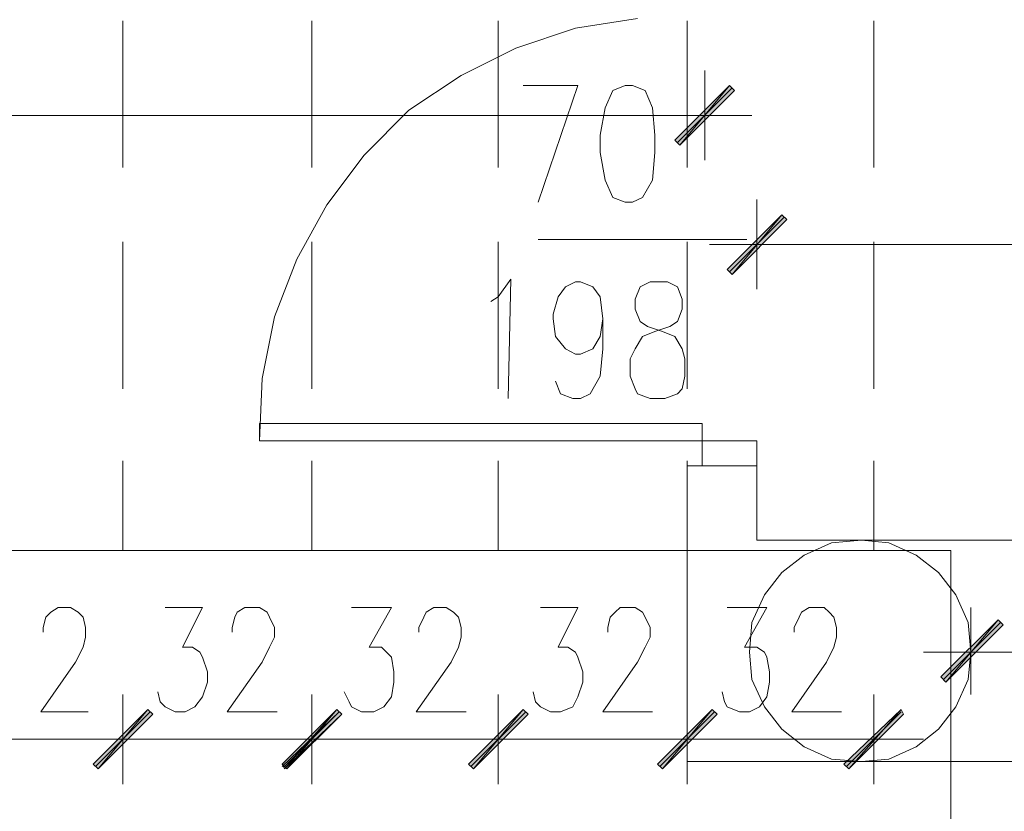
# Model space of a CAD drawing. Header units: inches. Extents: x -1441 to 3871, y -4351 to 2413.
# Tile 202 of 256: x -631 to -464, y 1344 to 1478. Entities that reach past the tile are written whole.
import ezdxf

# ---------------------------------------------------------------- set-up
doc = ezdxf.new("R2010")
doc.units = ezdxf.units.IN
doc.header["$MEASUREMENT"] = 0
for name, color, linetype in [('at_Entity', 7, 'Continuous'), ('at_Rect', 7, 'Continuous'), ('at_Solid', 7, 'Continuous')]:
    doc.layers.add(name, color=color, linetype=linetype)

msp = doc.modelspace()

# ---------------------------------------------------------------- hatches: boundary and pattern name
at = {"layer": 'at_Solid', "lineweight": 15}
for points in [[(-510.42811, 1467.19612), (-518.89087, 1457.03509), (-519.74001, 1457.84606)], [(-509.57898, 1466.33745), (-510.42811, 1467.19612), (-518.89087, 1457.03509)], [(-510.85268, 1435.85434), (-510.00355, 1434.99567), (-501.54079, 1445.1567)], [(-510.00355, 1434.99567), (-501.54079, 1445.1567), (-500.69165, 1444.34572)], [(-474.44947, 1366.44447), (-473.60033, 1365.58579), (-464.713, 1376.17616)], [(-473.60033, 1365.58579), (-464.713, 1376.17616), (-463.86387, 1375.31748)], [(-609.47673, 1360.91076), (-617.94425, 1350.79743), (-618.78862, 1351.6084)], [(-618.78862, 1351.6084), (-617.94425, 1350.79743), (-609.47673, 1360.91076)], [(-608.62759, 1360.09978), (-609.47673, 1360.91076), (-617.94425, 1350.79743)], [(-617.94425, 1350.79743), (-609.47673, 1360.91076), (-608.62759, 1360.09978)], [(-577.30489, 1360.91076), (-586.19699, 1350.79743), (-586.62156, 1351.6084)], [(-586.62156, 1351.6084), (-585.77242, 1350.79743), (-577.30489, 1360.91076)], [(-576.46052, 1360.09978), (-577.30489, 1360.91076), (-586.19699, 1350.79743)], [(-585.77242, 1350.79743), (-577.30489, 1360.91076), (-576.46052, 1360.09978)], [(-545.56239, 1360.91076), (-554.02515, 1350.79743), (-554.87429, 1351.6084)], [(-554.87429, 1351.6084), (-554.02515, 1350.79743), (-545.56239, 1360.91076)], [(-544.71326, 1360.09978), (-545.56239, 1360.91076), (-554.02515, 1350.79743)], [(-554.02515, 1350.79743), (-545.56239, 1360.91076), (-544.71326, 1360.09978)], [(-513.39056, 1360.91076), (-521.85808, 1350.79743), (-522.70245, 1351.6084)], [(-522.70245, 1351.6084), (-521.85808, 1350.79743), (-513.39056, 1360.91076)], [(-512.54619, 1360.09978), (-513.39056, 1360.91076), (-521.85808, 1350.79743)], [(-521.85808, 1350.79743), (-513.39056, 1360.91076), (-512.54619, 1360.09978)], [(-481.21872, 1360.91076), (-490.11082, 1350.79743), (-490.95519, 1351.6084)], [(-480.79892, 1360.09978), (-481.21872, 1360.91076), (-490.11082, 1350.79743)]]:
    msp.add_hatch(color=7, dxfattribs=at).paths.add_polyline_path(points)

# ---------------------------------------------------------------- linework, layer by layer
at = {"layer": 'at_Entity', "color": 7, "lineweight": 15}
for p, q in [((-526.08946, 1478.59747), (-536.6703, 1476.92782)), ((-613.70811, 1453.21874), (-613.70811, 1478.16813)), ((-581.54104, 1453.21874), (-581.54104, 1478.16813)), ((-549.79377, 1453.21874), (-549.79377, 1478.16813)), ((-536.6703, 1476.92782), (-546.83133, 1473.54081)), ((-517.62194, 1453.21874), (-517.62194, 1478.16813)), ((-485.87467, 1453.21874), (-485.87467, 1478.16813)), ((-546.83133, 1473.54081), (-556.14323, 1468.86578)), ((-556.14323, 1468.86578), (-565.03055, 1462.95043)), ((-514.65949, 1469.72446), (-514.65949, 1454.45905)), ((-545.56239, 1467.19612), (-536.24573, 1467.19612)), ((-536.24573, 1467.19612), (-543.01975, 1447.3034)), ((-528.20277, 1467.19612), (-530.32084, 1466.33745)), ((-526.93383, 1467.19612), (-528.20277, 1467.19612)), ((-524.82053, 1466.33745), (-526.93383, 1467.19612)), ((-519.74001, 1457.84606), (-510.42811, 1467.19612)), ((-519.31544, 1457.46443), (-510.00355, 1466.76678)), ((-510.42811, 1467.19612), (-518.89087, 1457.03509)), ((-510.42811, 1467.19612), (-518.89087, 1457.03509)), ((-509.57898, 1466.33745), (-510.42811, 1467.19612)), ((-530.32084, 1466.33745), (-531.59455, 1463.37977)), ((-523.55159, 1463.37977), (-524.82053, 1466.33745)), ((-518.89087, 1457.03509), (-509.57898, 1466.33745)), ((-531.59455, 1463.37977), (-532.43892, 1458.70474)), ((-523.12702, 1458.70474), (-523.55159, 1463.37977)), ((-520.15981, 1462.09176), (-832.1274, 1462.09176)), ((-565.03055, 1462.95043), (-572.64894, 1455.31773)), ((-523.12702, 1462.09176), (-506.61653, 1462.09176)), ((-532.43892, 1458.70474), (-532.43892, 1455.74707)), ((-523.12702, 1455.74707), (-523.12702, 1458.70474)), ((-518.89087, 1457.03509), (-519.74001, 1457.84606)), ((-572.64894, 1455.31773), (-578.9984, 1446.87406)), ((-532.43892, 1455.74707), (-531.59455, 1451.07204)), ((-523.55159, 1451.07204), (-523.12702, 1455.74707)), ((-531.59455, 1451.07204), (-530.32084, 1448.11437)), ((-525.24033, 1448.11437), (-523.55159, 1451.07204)), ((-578.9984, 1446.87406), (-584.07891, 1437.5717)), ((-530.32084, 1448.11437), (-528.20277, 1447.3034)), ((-528.20277, 1447.3034), (-526.93383, 1447.3034)), ((-526.93383, 1447.3034), (-525.24033, 1448.11437)), ((-505.77217, 1432.46733), (-505.77217, 1447.73274)), ((-501.54079, 1445.1567), (-510.85268, 1435.85434)), ((-510.00355, 1434.99567), (-501.54079, 1445.1567)), ((-510.00355, 1434.99567), (-501.54079, 1445.1567)), ((-501.54079, 1445.1567), (-500.69165, 1444.34572)), ((-501.11622, 1444.72736), (-510.42811, 1435.425)), ((-500.69165, 1444.34572), (-510.00355, 1434.99567)), ((-613.70811, 1415.53228), (-613.70811, 1440.52937)), ((-581.54104, 1415.53228), (-581.54104, 1440.52937)), ((-549.79377, 1415.53228), (-549.79377, 1440.52937)), ((-507.46567, 1440.95871), (-543.01975, 1440.95871)), ((-517.62194, 1415.53228), (-517.62194, 1440.52937)), ((-497.30464, 1440.10003), (-513.81513, 1440.10003)), ((14.45368, 1440.10003), (-500.26708, 1440.10003)), ((-485.87467, 1415.53228), (-485.87467, 1440.52937)), ((-584.07891, 1437.5717), (-587.89049, 1427.7923)), ((-510.85268, 1435.85434), (-510.00355, 1434.99567)), ((-549.79377, 1431.17931), (-547.6757, 1434.18469)), ((-547.6757, 1434.18469), (-548.10027, 1413.86262)), ((-538.3638, 1432.89667), (-536.6703, 1433.75535)), ((-536.6703, 1433.75535), (-535.82593, 1433.75535)), ((-535.82593, 1433.75535), (-533.70785, 1432.89667)), ((-523.97139, 1433.75535), (-525.66489, 1432.89667)), ((-521.00895, 1433.75535), (-523.97139, 1433.75535)), ((-519.31544, 1432.89667), (-521.00895, 1433.75535)), ((-539.63274, 1431.17931), (-538.3638, 1432.89667)), ((-533.70785, 1432.89667), (-532.43892, 1431.17931)), ((-525.66489, 1432.89667), (-526.51403, 1430.79768)), ((-518.47107, 1430.79768), (-519.31544, 1432.89667)), ((-551.06271, 1430.36834), (-549.79377, 1431.17931)), ((-540.48188, 1428.22164), (-539.63274, 1431.17931)), ((-532.43892, 1431.17931), (-532.01435, 1427.41067)), ((-526.51403, 1430.79768), (-526.51403, 1429.08032)), ((-518.47107, 1429.08032), (-518.47107, 1430.79768)), ((-540.48188, 1427.41067), (-540.48188, 1428.22164)), ((-526.51403, 1429.08032), (-525.66489, 1426.98133)), ((-519.31544, 1426.98133), (-518.47107, 1429.08032)), ((-587.89049, 1427.7923), (-590.0038, 1417.24963)), ((-540.05731, 1424.40529), (-540.48188, 1427.41067)), ((-532.01435, 1427.41067), (-532.43892, 1424.40529)), ((-532.01435, 1427.41067), (-532.01435, 1422.3063)), ((-525.66489, 1426.98133), (-524.39596, 1426.12265)), ((-520.58915, 1426.12265), (-519.31544, 1426.98133)), ((-525.24033, 1424.40529), (-523.12702, 1425.26397)), ((-524.39596, 1426.12265), (-521.85808, 1425.26397)), ((-523.12702, 1425.26397), (-520.58915, 1426.12265)), ((-521.85808, 1425.26397), (-519.74001, 1424.40529)), ((-538.3638, 1422.3063), (-540.05731, 1424.40529)), ((-532.43892, 1424.40529), (-533.70785, 1422.3063)), ((-526.51403, 1422.3063), (-525.24033, 1424.40529)), ((-519.74001, 1424.40529), (-518.47107, 1422.3063)), ((-536.6703, 1421.44762), (-538.3638, 1422.3063)), ((-533.70785, 1422.3063), (-535.82593, 1421.44762)), ((-532.01435, 1422.3063), (-532.43892, 1417.67897)), ((-527.3584, 1420.63665), (-526.51403, 1422.3063)), ((-518.47107, 1422.3063), (-518.0465, 1420.63665)), ((-535.82593, 1421.44762), (-536.6703, 1421.44762)), ((-527.3584, 1417.67897), (-527.3584, 1420.63665)), ((-518.0465, 1420.63665), (-518.0465, 1417.67897)), ((-590.0038, 1417.24963), (-590.42837, 1406.65926)), ((-539.20817, 1414.6736), (-540.05731, 1416.8203)), ((-532.43892, 1417.67897), (-534.13242, 1414.6736)), ((-526.51403, 1415.53228), (-527.3584, 1417.67897)), ((-518.0465, 1417.67897), (-518.47107, 1415.53228)), ((-526.08946, 1414.6736), (-526.51403, 1415.53228)), ((-518.47107, 1415.53228), (-519.31544, 1414.6736)), ((-537.09486, 1413.86262), (-539.20817, 1414.6736)), ((-535.82593, 1413.86262), (-537.09486, 1413.86262)), ((-534.13242, 1414.6736), (-535.82593, 1413.86262)), ((-523.97139, 1413.86262), (-526.08946, 1414.6736)), ((-521.43352, 1413.86262), (-523.97139, 1413.86262)), ((-519.31544, 1414.6736), (-521.43352, 1413.86262)), ((-515.08406, 1402.41357), (-515.08406, 1406.65926)), ((-515.08406, 1406.65926), (-505.77217, 1406.65926)), ((-505.77217, 1406.65926), (-505.77217, 1402.41357)), ((-613.70811, 1388.00685), (-613.70811, 1403.27225)), ((-581.54104, 1388.00685), (-581.54104, 1403.27225)), ((-549.79377, 1388.00685), (-549.79377, 1403.27225)), ((-517.62194, 1388.00685), (-517.62194, 1403.27225)), ((-485.87467, 1388.00685), (-485.87467, 1403.27225)), ((-517.62194, 1352.03774), (-517.62194, 1402.41357)), ((-505.77217, 1402.41357), (-517.62194, 1402.41357)), ((-505.77217, 1402.41357), (-515.08406, 1402.41357)), ((-505.77217, 1389.72421), (-505.77217, 1402.41357)), ((189.27116, 1389.72421), (-505.77217, 1389.72421)), ((-487.99274, 1389.72421), (-493.07326, 1389.29487)), ((-483.3368, 1389.29487), (-487.99274, 1389.72421)), ((-826.62231, 1388.00685), (-472.75596, 1388.00685)), ((-493.07326, 1389.29487), (-497.72921, 1387.19587)), ((-478.68085, 1387.19587), (-483.3368, 1389.29487)), ((-472.75596, 988.00559), (-472.75596, 1388.00685)), ((-497.72921, 1387.19587), (-501.54079, 1384.2382)), ((-474.86927, 1384.2382), (-478.68085, 1387.19587)), ((-501.54079, 1384.2382), (-504.50323, 1380.42185)), ((-471.90682, 1380.42185), (-474.86927, 1384.2382)), ((-504.50323, 1380.42185), (-506.61653, 1375.74682)), ((-469.78875, 1375.74682), (-471.90682, 1380.42185)), ((-625.98721, 1377.46418), (-624.71351, 1378.27515)), ((-624.71351, 1378.27515), (-622.6002, 1378.27515)), ((-622.6002, 1378.27515), (-621.3265, 1377.46418)), ((-606.51428, 1378.27515), (-600.16483, 1378.27515)), ((-600.16483, 1378.27515), (-603.55184, 1371.50113)), ((-594.23995, 1377.46418), (-592.97101, 1378.27515)), ((-592.97101, 1378.27515), (-590.42837, 1378.27515)), ((-590.42837, 1378.27515), (-589.15943, 1377.46418)), ((-574.76702, 1378.27515), (-567.99299, 1378.27515)), ((-567.99299, 1378.27515), (-571.80457, 1371.50113)), ((-562.06811, 1377.46418), (-560.79917, 1378.27515)), ((-560.79917, 1378.27515), (-558.6811, 1378.27515)), ((-558.6811, 1378.27515), (-557.41216, 1377.46418)), ((-542.59995, 1378.27515), (-536.24573, 1378.27515)), ((-536.24573, 1378.27515), (-539.63274, 1371.50113)), ((-529.89627, 1377.46418), (-529.05191, 1378.27515)), ((-529.05191, 1378.27515), (-526.51403, 1378.27515)), ((-526.51403, 1378.27515), (-525.24033, 1377.46418)), ((-510.85268, 1378.27515), (-504.07866, 1378.27515)), ((-504.07866, 1378.27515), (-507.88547, 1371.50113)), ((-498.15378, 1377.46418), (-496.88007, 1378.27515)), ((-496.88007, 1378.27515), (-494.3422, 1378.27515)), ((-494.3422, 1378.27515), (-493.49783, 1377.46418)), ((-469.36895, 1363.48679), (-469.36895, 1378.27515)), ((-627.25615, 1374.88814), (-626.83158, 1376.6055)), ((-626.83158, 1376.6055), (-625.98721, 1377.46418)), ((-621.3265, 1377.46418), (-620.48213, 1376.6055)), ((-620.48213, 1376.6055), (-620.05756, 1374.88814)), ((-595.08431, 1374.88814), (-594.65974, 1376.6055)), ((-594.65974, 1376.6055), (-594.23995, 1377.46418)), ((-589.15943, 1377.46418), (-588.73486, 1376.6055)), ((-588.73486, 1376.6055), (-587.89049, 1374.88814)), ((-563.33705, 1374.88814), (-562.49268, 1376.6055)), ((-562.49268, 1376.6055), (-562.06811, 1377.46418)), ((-557.41216, 1377.46418), (-556.56779, 1376.6055)), ((-556.56779, 1376.6055), (-556.14323, 1374.88814)), ((-531.16521, 1374.88814), (-530.74541, 1376.6055)), ((-530.74541, 1376.6055), (-529.89627, 1377.46418)), ((-525.24033, 1377.46418), (-524.82053, 1376.6055)), ((-524.82053, 1376.6055), (-523.97139, 1374.88814)), ((-499.42271, 1374.88814), (-498.57358, 1376.6055)), ((-498.57358, 1376.6055), (-498.15378, 1377.46418)), ((-493.49783, 1377.46418), (-492.64869, 1376.6055)), ((-492.64869, 1376.6055), (-492.22412, 1374.88814)), ((-627.25615, 1374.07717), (-627.25615, 1374.88814)), ((-620.05756, 1374.88814), (-620.05756, 1373.21849)), ((-595.08431, 1374.07717), (-595.08431, 1374.88814)), ((-587.89049, 1374.88814), (-587.89049, 1373.21849)), ((-563.33705, 1374.07717), (-563.33705, 1374.88814)), ((-556.14323, 1374.88814), (-556.14323, 1373.21849)), ((-531.16521, 1374.07717), (-531.16521, 1374.88814)), ((-523.97139, 1374.88814), (-523.97139, 1373.21849)), ((-506.61653, 1375.74682), (-507.0411, 1370.69016)), ((-499.42271, 1374.07717), (-499.42271, 1374.88814)), ((-492.22412, 1374.88814), (-492.22412, 1373.21849)), ((-464.713, 1376.17616), (-474.44947, 1366.44447)), ((-464.28843, 1375.74682), (-474.0249, 1366.01513)), ((-473.60033, 1365.58579), (-464.713, 1376.17616)), ((-473.60033, 1365.58579), (-464.713, 1376.17616)), ((-463.86387, 1375.31748), (-473.60033, 1365.58579)), ((-469.36895, 1370.69016), (-469.78875, 1375.74682)), ((-464.713, 1376.17616), (-463.86387, 1375.31748)), ((-620.05756, 1373.21849), (-620.48213, 1371.50113)), ((-587.89049, 1373.21849), (-588.73486, 1371.50113)), ((-556.14323, 1373.21849), (-556.56779, 1371.50113)), ((-523.97139, 1373.21849), (-524.82053, 1371.50113)), ((-492.22412, 1373.21849), (-492.64869, 1371.50113)), ((-620.48213, 1371.50113), (-621.75106, 1368.9728)), ((-603.55184, 1371.50113), (-601.85834, 1371.50113)), ((-601.85834, 1371.50113), (-600.5894, 1370.69016)), ((-588.73486, 1371.50113), (-590.0038, 1368.9728)), ((-571.80457, 1371.50113), (-569.6865, 1371.50113)), ((-569.6865, 1371.50113), (-568.84213, 1370.69016)), ((-556.56779, 1371.50113), (-557.83673, 1368.9728)), ((-539.63274, 1371.50113), (-537.93923, 1371.50113)), ((-537.93923, 1371.50113), (-536.6703, 1370.69016)), ((-524.82053, 1371.50113), (-526.08946, 1368.9728)), ((-507.88547, 1371.50113), (-505.77217, 1371.50113)), ((-505.77217, 1371.50113), (-504.50323, 1370.69016)), ((-492.64869, 1371.50113), (-493.91763, 1368.9728)), ((-600.5894, 1370.69016), (-600.16483, 1369.83148)), ((-600.16483, 1369.83148), (-599.31569, 1367.30314)), ((-568.84213, 1370.69016), (-567.99299, 1369.83148)), ((-567.99299, 1369.83148), (-567.5732, 1367.30314)), ((-536.6703, 1370.69016), (-536.24573, 1369.83148)), ((-536.24573, 1369.83148), (-535.40136, 1367.30314)), ((-507.0411, 1370.69016), (-506.61653, 1366.01513)), ((-504.50323, 1370.69016), (-504.07866, 1369.83148)), ((-504.07866, 1369.83148), (-503.65409, 1367.30314)), ((-460.90142, 1370.69016), (-477.41191, 1370.69016)), ((-469.78875, 1366.01513), (-469.36895, 1370.69016)), ((-621.75106, 1368.9728), (-627.67595, 1360.52912)), ((-590.0038, 1368.9728), (-595.93345, 1360.52912)), ((-557.83673, 1368.9728), (-563.76162, 1360.52912)), ((-526.08946, 1368.9728), (-532.01435, 1360.52912)), ((-493.91763, 1368.9728), (-499.84251, 1360.52912)), ((-599.31569, 1367.30314), (-599.31569, 1365.58579)), ((-567.5732, 1367.30314), (-567.5732, 1365.58579)), ((-535.40136, 1367.30314), (-535.40136, 1365.58579)), ((-503.65409, 1367.30314), (-503.65409, 1365.58579)), ((-474.44947, 1366.44447), (-473.60033, 1365.58579)), ((-599.31569, 1365.58579), (-600.16483, 1363.05745)), ((-567.5732, 1365.58579), (-567.99299, 1363.05745)), ((-535.40136, 1365.58579), (-536.24573, 1363.05745)), ((-506.61653, 1366.01513), (-504.50323, 1361.3401)), ((-503.65409, 1365.58579), (-504.07866, 1363.05745)), ((-471.90682, 1361.3401), (-469.78875, 1366.01513)), ((-613.70811, 1363.48679), (-613.70811, 1348.22139)), ((-613.70811, 1348.22139), (-613.70811, 1363.48679)), ((-607.35865, 1362.19878), (-607.78322, 1363.91613)), ((-600.16483, 1363.05745), (-601.43377, 1361.3401)), ((-581.54104, 1363.48679), (-581.54104, 1348.22139)), ((-581.54104, 1348.22139), (-581.54104, 1363.48679)), ((-575.19159, 1362.19878), (-576.03595, 1363.91613)), ((-567.99299, 1363.05745), (-569.26193, 1361.3401)), ((-549.79377, 1363.48679), (-549.79377, 1348.22139)), ((-549.79377, 1348.22139), (-549.79377, 1363.48679)), ((-543.44432, 1362.19878), (-543.86889, 1363.91613)), ((-536.24573, 1363.05745), (-537.09486, 1361.3401)), ((-517.62194, 1363.48679), (-517.62194, 1348.22139)), ((-517.62194, 1348.22139), (-517.62194, 1363.48679)), ((-511.27248, 1362.19878), (-511.69705, 1363.91613)), ((-504.07866, 1363.05745), (-505.3476, 1361.3401)), ((-485.87467, 1363.48679), (-485.87467, 1348.22139)), ((-606.51428, 1361.3401), (-607.35865, 1362.19878)), ((-604.82078, 1360.52912), (-606.51428, 1361.3401)), ((-601.43377, 1361.3401), (-603.12727, 1360.52912)), ((-574.76702, 1361.3401), (-575.19159, 1362.19878)), ((-573.07351, 1360.52912), (-574.76702, 1361.3401)), ((-569.26193, 1361.3401), (-570.96021, 1360.52912)), ((-542.59995, 1361.3401), (-543.44432, 1362.19878)), ((-540.90645, 1360.52912), (-542.59995, 1361.3401)), ((-537.09486, 1361.3401), (-539.20817, 1360.52912)), ((-510.85268, 1361.3401), (-511.27248, 1362.19878)), ((-508.73461, 1360.52912), (-510.85268, 1361.3401)), ((-505.3476, 1361.3401), (-507.0411, 1360.52912)), ((-504.50323, 1361.3401), (-501.54079, 1357.57145)), ((-474.86927, 1357.57145), (-471.90682, 1361.3401)), ((-627.67595, 1360.52912), (-619.63299, 1360.52912)), ((-618.78862, 1351.6084), (-609.47673, 1360.91076)), ((-609.47673, 1360.91076), (-618.78862, 1351.6084)), ((-618.36405, 1351.17906), (-609.05216, 1360.52912)), ((-609.05216, 1360.52912), (-618.36405, 1351.17906)), ((-609.47673, 1360.91076), (-617.94425, 1350.79743)), ((-609.47673, 1360.91076), (-617.94425, 1350.79743)), ((-617.94425, 1350.79743), (-609.47673, 1360.91076)), ((-617.94425, 1350.79743), (-609.47673, 1360.91076)), ((-617.94425, 1350.79743), (-608.62759, 1360.09978)), ((-608.62759, 1360.09978), (-617.94425, 1350.79743)), ((-608.62759, 1360.09978), (-609.47673, 1360.91076)), ((-609.47673, 1360.91076), (-608.62759, 1360.09978)), ((-603.12727, 1360.52912), (-604.82078, 1360.52912)), ((-595.93345, 1360.52912), (-587.46592, 1360.52912)), ((-586.62156, 1351.6084), (-577.30489, 1360.91076)), ((-577.30489, 1360.91076), (-586.62156, 1351.6084)), ((-586.62156, 1351.17906), (-576.88509, 1360.52912)), ((-577.30489, 1360.91076), (-586.19699, 1350.79743)), ((-577.30489, 1360.91076), (-586.19699, 1350.79743)), ((-576.88509, 1360.52912), (-586.19699, 1351.17906)), ((-586.19699, 1350.79743), (-576.46052, 1360.09978)), ((-585.77242, 1350.79743), (-577.30489, 1360.91076)), ((-585.77242, 1350.79743), (-577.30489, 1360.91076)), ((-576.46052, 1360.09978), (-585.77242, 1350.79743)), ((-576.46052, 1360.09978), (-577.30489, 1360.91076)), ((-577.30489, 1360.91076), (-576.46052, 1360.09978)), ((-570.96021, 1360.52912), (-573.07351, 1360.52912)), ((-563.76162, 1360.52912), (-555.29409, 1360.52912)), ((-554.87429, 1351.6084), (-545.56239, 1360.91076)), ((-545.56239, 1360.91076), (-554.87429, 1351.6084)), ((-554.44972, 1351.17906), (-545.13782, 1360.52912)), ((-545.13782, 1360.52912), (-554.44972, 1351.17906)), ((-545.56239, 1360.91076), (-554.02515, 1350.79743)), ((-545.56239, 1360.91076), (-554.02515, 1350.79743)), ((-554.02515, 1350.79743), (-545.56239, 1360.91076)), ((-554.02515, 1350.79743), (-545.56239, 1360.91076)), ((-554.02515, 1350.79743), (-544.71326, 1360.09978)), ((-544.71326, 1360.09978), (-554.02515, 1350.79743)), ((-544.71326, 1360.09978), (-545.56239, 1360.91076)), ((-545.56239, 1360.91076), (-544.71326, 1360.09978)), ((-539.20817, 1360.52912), (-540.90645, 1360.52912)), ((-532.01435, 1360.52912), (-523.55159, 1360.52912)), ((-522.70245, 1351.6084), (-513.39056, 1360.91076)), ((-513.39056, 1360.91076), (-522.70245, 1351.6084)), ((-522.27788, 1351.17906), (-512.96599, 1360.52912)), ((-512.96599, 1360.52912), (-522.27788, 1351.17906)), ((-513.39056, 1360.91076), (-521.85808, 1350.79743)), ((-513.39056, 1360.91076), (-521.85808, 1350.79743)), ((-521.85808, 1350.79743), (-513.39056, 1360.91076)), ((-521.85808, 1350.79743), (-513.39056, 1360.91076)), ((-521.85808, 1350.79743), (-512.54619, 1360.09978)), ((-512.54619, 1360.09978), (-521.85808, 1350.79743)), ((-512.54619, 1360.09978), (-513.39056, 1360.91076)), ((-513.39056, 1360.91076), (-512.54619, 1360.09978)), ((-507.0411, 1360.52912), (-508.73461, 1360.52912)), ((-499.84251, 1360.52912), (-491.37975, 1360.52912)), ((-490.95519, 1351.6084), (-481.21872, 1360.91076)), ((-490.53539, 1351.17906), (-481.21872, 1360.52912)), ((-481.21872, 1360.91076), (-490.11082, 1350.79743)), ((-481.21872, 1360.91076), (-490.11082, 1350.79743)), ((-490.11082, 1350.79743), (-480.79892, 1360.09978)), ((-480.79892, 1360.09978), (-481.21872, 1360.91076)), ((-501.54079, 1357.57145), (-497.72921, 1354.56607)), ((-478.68085, 1354.56607), (-474.86927, 1357.57145)), ((-639.95506, 1355.85409), (-619.21319, 1355.85409)), ((-621.75106, 1355.85409), (-605.24535, 1355.85409)), ((-605.24535, 1355.85409), (-621.75106, 1355.85409)), ((-608.20779, 1355.85409), (-587.46592, 1355.85409)), ((-590.0038, 1355.85409), (-573.49808, 1355.85409)), ((-573.49808, 1355.85409), (-590.0038, 1355.85409)), ((-576.03595, 1355.85409), (-555.29409, 1355.85409)), ((-557.83673, 1355.85409), (-541.32624, 1355.85409)), ((-541.32624, 1355.85409), (-557.83673, 1355.85409)), ((-544.28869, 1355.85409), (-523.12702, 1355.85409)), ((-526.08946, 1355.85409), (-509.57898, 1355.85409)), ((-509.57898, 1355.85409), (-526.08946, 1355.85409)), ((-514.65949, 1355.85409), (-506.61653, 1355.85409)), ((-512.12162, 1355.85409), (-491.37975, 1355.85409)), ((-497.72921, 1354.56607), (-493.07326, 1352.46708)), ((-493.91763, 1355.85409), (-477.41191, 1355.85409)), ((-483.3368, 1352.46708), (-478.68085, 1354.56607)), ((-617.94425, 1350.79743), (-618.78862, 1351.6084)), ((-618.78862, 1351.6084), (-617.94425, 1350.79743)), ((-586.19699, 1350.79743), (-586.62156, 1351.6084)), ((-586.62156, 1351.6084), (-585.77242, 1350.79743)), ((-554.02515, 1350.79743), (-554.87429, 1351.6084)), ((-554.87429, 1351.6084), (-554.02515, 1350.79743)), ((-521.85808, 1350.79743), (-522.70245, 1351.6084)), ((-522.70245, 1351.6084), (-521.85808, 1350.79743)), ((189.27116, 1352.03774), (-517.62194, 1352.03774)), ((-493.07326, 1352.46708), (-487.99274, 1352.03774)), ((-490.11082, 1350.79743), (-490.95519, 1351.6084)), ((-487.99274, 1352.03774), (-483.3368, 1352.46708))]:
    msp.add_line(p, q, dxfattribs=at)
at = {"layer": 'at_Rect', "color": 7, "lineweight": 15}
for p, q in [((-515.08359, 1409.62215), (-590.42837, 1409.62215)), ((-590.42837, 1406.65926), (-590.42837, 1409.62215)), ((-515.08359, 1409.62215), (-515.08359, 1406.65926)), ((-590.42837, 1406.65926), (-515.08359, 1406.65926))]:
    msp.add_line(p, q, dxfattribs=at)

doc.saveas('drawing.dxf')
